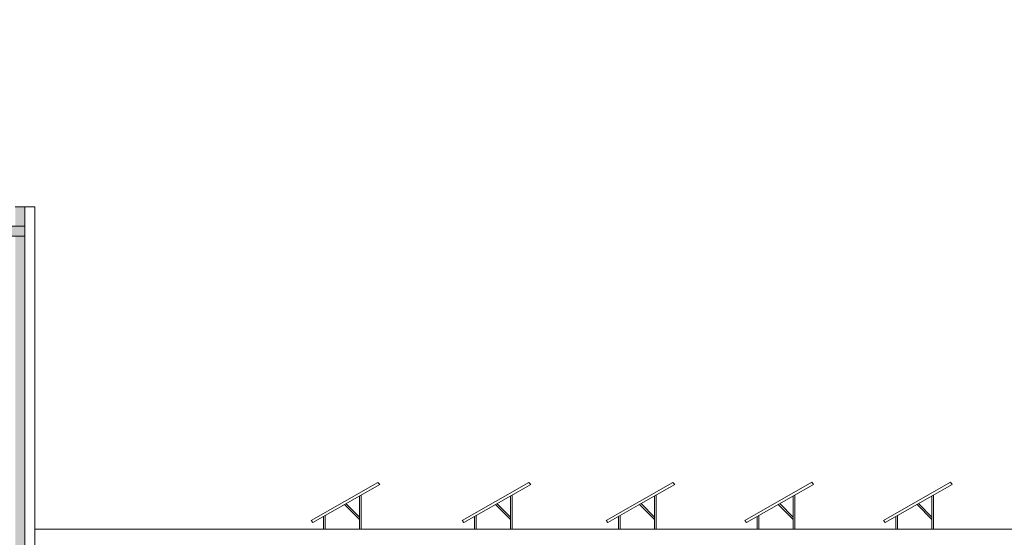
# Model space of a CAD drawing. Header units: millimetres. Extents: x -409347 to -76892, y 286088 to 1850972.
# Tile 92 of 256: x -268570 to -238367, y 572192 to 588077. Entities that reach past the tile are written whole.
import ezdxf

# ---------------------------------------------------------------- set-up
doc = ezdxf.new("R2010")
doc.units = ezdxf.units.MM
doc.linetypes.add('DGN Style 2', pattern=[3.08948, 1.853688, -1.235792])
for name, color, linetype, lineweight in [('_VIEW', 98, 'Continuous', 0), ('A_BU_CONCRETE_S_FILL', 7, 'Continuous', 0), ('A_BU_FACADE_E', 6, 'Continuous', 0), ('A_P_WAND_BET_A_X', 25, 'Continuous', 0), ('A_P_WAND_BET_V_X', 131, 'DGN Style 2', 0), ('hamam$Shell - General', 2, 'Continuous', 0)]:
    doc.layers.add(name, color=color, linetype=linetype, lineweight=lineweight)

msp = doc.modelspace()

# ---------------------------------------------------------------- hatches: boundary and pattern name
at = {"layer": 'A_BU_CONCRETE_S_FILL', "extrusion": (0, 0, -1)}
for points in [[(268407, 565948), (268407, 582338), (268707, 582338), (268707, 565948)], [(268407, 581438), (268407, 581738), (271797, 581738), (271797, 581438)]]:
    msp.add_hatch(color=256, dxfattribs=at).paths.add_polyline_path(points, flags=0)

# ---------------------------------------------------------------- linework, layer by layer
at = {"layer": '_VIEW'}
msp.add_line((-238269, 572442), (-267969, 572442), dxfattribs=at)
at = {"layer": 'A_BU_CONCRETE_S_FILL'}
for p, q in [((-268707, 582338), (-268407, 582338)), ((-268407, 582338), (-268407, 565948)), ((-271797, 581738), (-268407, 581738)), ((-268407, 581738), (-268407, 581438)), ((-268407, 581438), (-271797, 581438)), ((-258147, 573459), (-258147, 572442)), ((-258097, 572442), (-258097, 573488)), ((-253515, 573460), (-253515, 572442)), ((-253465, 572442), (-253465, 573488)), ((-249099, 573460), (-249098, 572442)), ((-249048, 572442), (-249049, 573488)), ((-244843, 573460), (-244843, 572443)), ((-244793, 572443), (-244793, 573489)), ((-240587, 573460), (-240587, 572443)), ((-240537, 572443), (-240537, 573489)), ((-258603, 573198), (-258147, 572742)), ((-258147, 572813), (-258559, 573224)), ((-253971, 573199), (-253515, 572742)), ((-253515, 572813), (-253926, 573224)), ((-249555, 573199), (-249098, 572742)), ((-249098, 572813), (-249510, 573225)), ((-245299, 573199), (-244843, 572743)), ((-244843, 572813), (-245254, 573225)), ((-241044, 573199), (-240587, 572743)), ((-240587, 572813), (-240999, 573225)), ((-259252, 572827), (-259252, 572442)), ((-259202, 572442), (-259202, 572856)), ((-254620, 572827), (-254620, 572442)), ((-254570, 572442), (-254570, 572856)), ((-250204, 572828), (-250204, 572442)), ((-250154, 572442), (-250154, 572856)), ((-245948, 572828), (-245948, 572442)), ((-245898, 572442), (-245898, 572856)), ((-241693, 572828), (-241693, 572443)), ((-241643, 572443), (-241643, 572857)), ((-259252, 572442), (-259202, 572442)), ((-258147, 572442), (-258097, 572442)), ((-254620, 572442), (-254570, 572442)), ((-253515, 572442), (-253465, 572442)), ((-250204, 572442), (-250154, 572442)), ((-249098, 572442), (-249048, 572442)), ((-245948, 572442), (-245898, 572442)), ((-244843, 572443), (-244793, 572443)), ((-241693, 572443), (-241643, 572443)), ((-240587, 572443), (-240537, 572443))]:
    msp.add_line(p, q, dxfattribs=at)
at = {"layer": 'A_BU_FACADE_E', "ltscale": 14.882972}
for p, q in [((-268408, 572443), (-268408, 572443)), ((-231069, 572443), (-268107, 572443))]:
    msp.add_line(p, q, dxfattribs=at)
at = {"layer": 'A_BU_FACADE_E'}
msp.add_3dface([(-268408, 571940), (-268108, 571940), (-268107, 582338), (-268407, 582338)], dxfattribs=at)
at = {"layer": 'A_P_WAND_BET_A_X', "ltscale": 0.01}
msp.add_3dface([(-409347, 1850972), (-87526, 1850972), (-87526, 286088), (-409347, 286088)], dxfattribs=at)
at = {"layer": 'A_P_WAND_BET_V_X'}
msp.add_3dface([(-346400, 627362), (-346400, 492362), (-171400, 492362), (-171400, 627362)], dxfattribs=at)
at = {"layer": 'hamam$Shell - General', "color": 7, "linetype": 'Continuous', "lineweight": 0}
for p, q in [((-250582, 572705), (-248531, 573878)), ((-248531, 573878), (-248477, 573815)), ((-248477, 573815), (-249598, 573174)), ((-249598, 573174), (-250528, 572642)), ((-250528, 572642), (-250582, 572705))]:
    msp.add_line(p, q, dxfattribs=at)
for points in [[(-257525, 573815), (-259577, 572642), (-259631, 572705), (-257579, 573878)], [(-252893, 573815), (-254944, 572642), (-254998, 572705), (-252947, 573878)], [(-244221, 573816), (-246272, 572642), (-246326, 572705), (-244275, 573879)], [(-239966, 573816), (-242017, 572643), (-242071, 572706), (-240020, 573879)]]:
    msp.add_3dface(points, dxfattribs=at)

doc.saveas('drawing.dxf')
